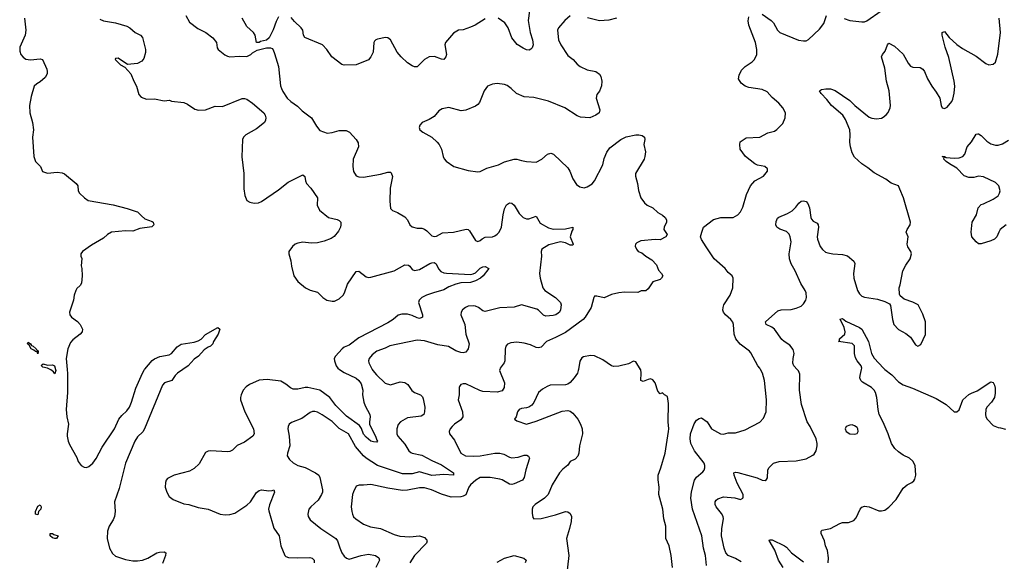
# Model space of a CAD drawing. Header units: inches. Extents: x 2293880 to 2522759, y 823965 to 1006879.
# Tile 73 of 256: x 2321060 to 2329161, y 928422 to 932876. Entities that reach past the tile are written whole.
import ezdxf

# ---------------------------------------------------------------- set-up
doc = ezdxf.new("R2010")
doc.units = ezdxf.units.IN
doc.header["$MEASUREMENT"] = 0
doc.layers.add('C3922', color=7, linetype='Continuous')
doc.layers.add('C3923', color=7, linetype='Continuous')

msp = doc.modelspace()

# ---------------------------------------------------------------- linework, layer by layer
at = {"layer": 'C3922', "color": 5}
for points, elevation in [([(2321355.3, 930000), (2321358.4, 929990), (2321350, 929964), (2321339.7, 929979.7), (2321317.7, 929997.7), (2321312.3, 930000)], 160), ([(2321450.6, 930000), (2321454.1, 929965.9), (2321452.9, 929810), (2321442.9, 929670), (2321448.1, 929610), (2321461.8, 929550), (2321450.2, 929470), (2321451.3, 929450), (2321459, 929410), (2321470, 929382), (2321530, 929274.8), (2321542.3, 929242.3), (2321564.9, 929210), (2321590, 929195.3), (2321610, 929194.3), (2321630, 929201.5), (2321662.4, 929230), (2321690, 929267.4), (2321740, 929360), (2321840.4, 929510), (2321876.3, 929590), (2321900.1, 929619.9), (2321941.1, 929658.9), (2321962.5, 929690), (2321981.1, 929730), (2322015.3, 929844.7), (2322069.9, 929970), (2322088.4, 930000)], 180), ([(2322402.9, 930000), (2322358.3, 929970), (2322339, 929950), (2322311.1, 929908.9), (2322251.5, 929888.5), (2322235.8, 929870), (2322088.6, 929511.4), (2322073.9, 929486.1), (2322030, 929444), (2322007.6, 929410), (2321930, 929229.7), (2321879.1, 929020.9), (2321840.4, 928910), (2321845.9, 928830), (2321840.6, 928790), (2321830, 928763.5), (2321796.5, 928710), (2321782.2, 928670), (2321780.2, 928610), (2321799.7, 928530), (2321825, 928485), (2321850, 928463.2), (2321930, 928435.8), (2321990, 928425.4), (2322030, 928424.5), (2322070, 928430.2), (2322113.3, 928446.7), (2322187.8, 928490), (2322210, 928496.9), (2322250, 928498.5), (2322262, 928490), (2322259.7, 928470), (2322235.7, 928404.3)], 180), ([(2323691.8, 930000), (2323730, 929974.3), (2323830, 929928.9), (2323851.3, 929910), (2323870, 929881.6), (2323883.2, 929830), (2323882, 929790), (2323890.9, 929730.9), (2323901.5, 929701.5), (2323942.4, 929630), (2323944.9, 929610), (2323938.3, 929570), (2323939.6, 929550), (2323945.5, 929530), (2323988.3, 929450), (2323998, 929418), (2324005.5, 929410), (2323997.7, 929402.3), (2323970, 929403.5), (2323950, 929411), (2323910, 929441.7), (2323890, 929466.3), (2323873.6, 929513.6), (2323857.2, 929537.2), (2323750, 929615), (2323662.7, 929702.7), (2323612.8, 929770), (2323530, 929829.9), (2323430, 929851.6), (2323410, 929850.8), (2323350, 929836.1), (2323310, 929838.3), (2323287.7, 929847.7), (2323250, 929878.4), (2323210, 929902), (2323095.6, 929915.6), (2323030, 929911.1), (2322950, 929874.7), (2322922.9, 929857.1), (2322900.3, 929830), (2322881.7, 929790), (2322877.4, 929770), (2322876.5, 929750), (2322912, 929650), (2322984.4, 929510), (2322989.1, 929470), (2322979, 929450), (2322910, 929402.4), (2322850, 929372.8), (2322810, 929336.9), (2322790, 929325.6), (2322770, 929322.4), (2322630, 929331.1), (2322610, 929328.3), (2322590, 929317.4), (2322536.5, 929223.5), (2322496.2, 929183.8), (2322457.3, 929162.7), (2322330, 929129.7), (2322277.7, 929102.3), (2322266.4, 929090), (2322259.5, 929070), (2322257.6, 929030), (2322270.4, 928990), (2322290, 928954), (2322322.8, 928930), (2322410, 928894.6), (2322451.3, 928890), (2322530, 928864.6), (2322610, 928850.3), (2322710, 928808.5), (2322750, 928803.1), (2322790, 928805.2), (2322830, 928816.5), (2322930, 928882), (2322960.4, 928910), (2323010, 928987), (2323030, 929003.6), (2323050, 929009), (2323110, 929000.3), (2323136.9, 929003.1), (2323151.3, 929010), (2323156.4, 928990), (2323114.7, 928885.3), (2323108.2, 928851.7), (2323110, 928836), (2323150, 928693), (2323194.6, 928630), (2323208.1, 928548.1), (2323240.5, 928470), (2323250, 928460.5), (2323272, 928452), (2323350, 928448.9), (2323447.5, 928452.5), (2323466.5, 928446.5), (2323477.2, 928437.2), (2323482, 928430), (2323482.6, 928410)], 220), ([(2323961.1, 930000), (2323966.4, 929990), (2323995.6, 929955.6), (2324067, 929887), (2324110, 929874), (2324190, 929896.5), (2324230, 929892.9), (2324254.9, 929874.9), (2324287.1, 929827.1), (2324310, 929809.2), (2324358, 929790), (2324373.5, 929773.5), (2324379, 929759), (2324392.7, 929690), (2324390.2, 929649.8), (2324384.4, 929630), (2324364.4, 929615.6), (2324250, 929600.9), (2324192.1, 929567.9), (2324174.4, 929545.6), (2324162, 929510), (2324162, 929470), (2324170.4, 929450), (2324230, 929384.4), (2324262.4, 929330), (2324277.5, 929317.5), (2324290.6, 929310), (2324370, 929294.8), (2324451.3, 929250), (2324530, 929215), (2324630.6, 929150), (2324630.8, 929130), (2324550, 929135.7), (2324450, 929126.3), (2324350, 929156.5), (2324290, 929141.7), (2324210, 929140.8), (2324005.1, 929210), (2323909.9, 929269.9), (2323888.1, 929290), (2323824.5, 929364.5), (2323765.3, 929470), (2323690, 929512.6), (2323630, 929571.6), (2323550, 929627.1), (2323510, 929648.2), (2323490, 929652.4), (2323470, 929652.4), (2323450, 929644.7), (2323382.8, 929597.2), (2323296, 929564), (2323278, 929550), (2323269, 929531), (2323267.7, 929510), (2323278.2, 929450), (2323284, 929370), (2323263.1, 929310), (2323261.6, 929290), (2323279.5, 929259.5), (2323310, 929230.4), (2323350, 929210.4), (2323410, 929194.3), (2323495.5, 929150), (2323521.3, 929130), (2323531.1, 929111.1), (2323551.1, 929010), (2323551.1, 928990), (2323544.5, 928970), (2323516.4, 928923.6), (2323455.5, 928870), (2323440.5, 928850), (2323432.4, 928810), (2323434, 928790), (2323450, 928763), (2323537.1, 928690), (2323661.7, 928610), (2323676.5, 928590), (2323693.6, 928533.6), (2323712, 928492), (2323730, 928464.4), (2323750, 928446), (2323770, 928440.3), (2323869.9, 928470.1), (2323930, 928481.4), (2323987.3, 928470), (2324014.9, 928450), (2324019.5, 928430), (2323991.7, 928370)], 240), ([(2325011.5, 930000), (2325008.5, 929990), (2325050.3, 929890), (2325047, 929850), (2325030, 929823), (2324987.9, 929812.1), (2324870, 929819.2), (2324845.7, 929825.7), (2324730, 929880.9), (2324710, 929882), (2324690, 929874.5), (2324679.9, 929860.1), (2324674.9, 929850), (2324676.5, 929790), (2324669, 929750), (2324704.6, 929650), (2324707, 929610), (2324690, 929586.3), (2324638.4, 929550), (2324618.4, 929530), (2324602.4, 929510), (2324594.4, 929490), (2324595.5, 929470), (2324639, 929419), (2324691.1, 929311.1), (2324729, 929289), (2324790, 929285.3), (2324850, 929288.8), (2324970, 929311), (2325010, 929311), (2325042.5, 929302.5), (2325090, 929278.3), (2325110, 929273.8), (2325161.3, 929278.7), (2325210, 929293.7), (2325233.5, 929293.5), (2325245.2, 929285.2), (2325254, 929270), (2325224.9, 929175.1), (2325210.3, 929110), (2325196.3, 929090), (2325130, 929058.3), (2325110, 929054), (2325090, 929056.4), (2325031, 929091), (2325010, 929098.4), (2324930.4, 929110.4), (2324850, 929111.5), (2324812.9, 929090), (2324770.2, 929050), (2324755.2, 929030), (2324731.6, 928968.4), (2324710, 928956.8), (2324690, 928953.1), (2324610, 928949.8), (2324530, 928972.9), (2324447.6, 929010), (2324390, 929024.5), (2324350, 929026.3), (2324250, 929006.1), (2324210, 929004.7), (2324090, 929023.8), (2323950, 929053.3), (2323890, 929046.6), (2323852.5, 929047.5), (2323830, 929039.3), (2323805.7, 928994.3), (2323799.5, 928970), (2323788.7, 928870), (2323791.8, 928830), (2323798, 928810), (2323808.1, 928788.1), (2323825.5, 928770), (2323887.9, 928727.9), (2323946.1, 928706.1), (2324030, 928691.5), (2324141, 928641), (2324187, 928627), (2324270, 928623.1), (2324350, 928630.3), (2324390, 928617.6), (2324410, 928594.8), (2324412.4, 928590), (2324406.4, 928570), (2324307.9, 928470), (2324270.3, 928410)], 260), ([(2325658.1, 930000), (2325656.4, 929990), (2325648.7, 929970), (2325622, 929930), (2325588.2, 929891.8), (2325570, 929878.9), (2325550, 929872.4), (2325424.7, 929870), (2325399.5, 929860.5), (2325362.3, 929837.7), (2325330, 929809.3), (2325291.6, 929728.4), (2325274.3, 929705.7), (2325250, 929689.6), (2325230, 929682.9), (2325190, 929679.5), (2325170, 929669), (2325154.8, 929650), (2325144.7, 929610), (2325132, 929590), (2325150, 929578), (2325230, 929550.7), (2325310, 929573.1), (2325522.6, 929657.4), (2325570, 929662.2), (2325590, 929655.5), (2325610, 929640.9), (2325652.6, 929590), (2325674.9, 929550), (2325687.9, 929510), (2325690.2, 929470), (2325666.7, 929370), (2325661.7, 929310), (2325653.1, 929286.9), (2325630, 929262), (2325590, 929241.2), (2325568.9, 929211.1), (2325530, 929180.7), (2325501.3, 929150), (2325442, 929050), (2325408.2, 928970), (2325378, 928942), (2325300.5, 928890), (2325281.6, 928870), (2325275.5, 928850), (2325277.3, 928817.3), (2325282.8, 928782.8), (2325291.3, 928771.3), (2325350, 928774.8), (2325470, 928804.4), (2325550, 928830.4), (2325570, 928827.7), (2325590, 928813.4), (2325599.5, 928790), (2325598, 928750), (2325585.2, 928690), (2325559.5, 928610), (2325577.4, 928470), (2325550.4, 928230)], 280), ([(2326431.2, 928370), (2326421.3, 928470), (2326404.2, 928550), (2326375.1, 928610), (2326376.9, 928710), (2326359.7, 928770), (2326351, 928851), (2326319.5, 928970), (2326320.7, 929030), (2326312.5, 929092.5), (2326312.8, 929130), (2326335.8, 929190), (2326371.5, 929310), (2326399.6, 929490), (2326401.6, 929510), (2326394.7, 929570), (2326398.9, 929718.9), (2326390, 929778), (2326366, 929790), (2326350, 929806), (2326330, 929798), (2326310, 929822), (2326289.5, 929889.5), (2326270, 929914), (2326250, 929921.2), (2326230, 929918), (2326190, 929900.7), (2326170, 929909), (2326173, 929970), (2326170, 929998), (2326168.8, 930000)], 280), ([(2326712.4, 928387.6), (2326703.9, 928470), (2326686.2, 928530), (2326672.3, 928630), (2326595.5, 928850), (2326582.1, 928942.1), (2326586.5, 928993.5), (2326611.2, 929088.8), (2326630, 929114.9), (2326681.8, 929158.2), (2326691.2, 929170), (2326697.7, 929190), (2326698, 929210), (2326692, 929230), (2326613, 929330), (2326581, 929390), (2326575.7, 929430), (2326579.8, 929470), (2326609.1, 929550.9), (2326630, 929583.1), (2326650, 929597.4), (2326670, 929601.3), (2326715.5, 929570), (2326752.1, 929512.1), (2326826.8, 929470), (2326850, 929467.4), (2326890, 929477), (2326950, 929479.5), (2327030, 929503.8), (2327150, 929565.5), (2327181.3, 929598.7), (2327202, 929650), (2327204.2, 929750), (2327187.5, 929907.5), (2327171.5, 929970), (2327155.1, 930000)], 260), ([(2326996.5, 928416.5), (2326950, 928445.1), (2326890, 928469.7), (2326870, 928492.3), (2326856, 928530), (2326834.4, 928630), (2326836.2, 928690), (2326849.7, 928770), (2326848.3, 928790), (2326835.3, 928815.3), (2326789.7, 928870), (2326781.1, 928890), (2326781.3, 928910), (2326790, 928924.9), (2326804.1, 928935.9), (2326850, 928952.9), (2326944.7, 928944.7), (2326990, 928928.8), (2327010, 928941), (2327013.6, 928950), (2327011.5, 928970), (2326964.4, 929064.4), (2326937.6, 929130), (2326935.3, 929150), (2326950, 929154.9), (2326970, 929151.8), (2327126.9, 929106.9), (2327170, 929088.4), (2327194, 929086), (2327206, 929094), (2327212, 929108), (2327215.1, 929170), (2327222.7, 929190), (2327261.2, 929230), (2327310, 929243.7), (2327450, 929247), (2327530, 929264.4), (2327586.6, 929293.4), (2327596.8, 929303.2), (2327612.6, 929330), (2327622, 929370), (2327622.4, 929390), (2327612, 929430), (2327563.7, 929530), (2327538.9, 929570), (2327491.9, 929710), (2327477.2, 929830), (2327479.8, 929959.8), (2327467.2, 929987.2), (2327455.9, 930000)], 240), ([(2327713.2, 928410), (2327716, 928450), (2327706.6, 928510), (2327689.4, 928550), (2327680.9, 928590), (2327653.2, 928650), (2327655.3, 928670), (2327663.7, 928676.3), (2327730, 928690.6), (2327807.2, 928732.8), (2327830, 928740.7), (2327878, 928742), (2327923.2, 928756.8), (2327942, 928778), (2327975.1, 928850), (2327990, 928867.3), (2328010, 928876.3), (2328050, 928870.4), (2328130, 928838), (2328150, 928835.5), (2328176.9, 928843.1), (2328210, 928867.7), (2328271.8, 928930), (2328330, 929022), (2328362.7, 929050), (2328401.2, 929070), (2328416.3, 929083.7), (2328424.2, 929095.8), (2328434, 929130), (2328427.1, 929210), (2328410, 929245.6), (2328380.7, 929270), (2328330, 929294.5), (2328290, 929322), (2328260.4, 929350), (2328232.1, 929390), (2328205.1, 929470), (2328164.9, 929564.9), (2328131.8, 929630), (2328122.4, 929670), (2328113.1, 929770), (2328102, 929810), (2328090.9, 929830), (2328069.6, 929850), (2327994.7, 929894.7), (2327979.7, 929910), (2327973.5, 929930), (2327975.3, 929950), (2327987.4, 930000)], 220), ([(2328178.5, 930000), (2328234.9, 929954.9), (2328290, 929897.5), (2328330, 929873.8), (2328405.5, 929845.5), (2328600, 929760), (2328684, 929710), (2328750, 929650.7), (2328770, 929650.7), (2328790, 929667.7), (2328820.5, 929750), (2328870, 929793.4), (2328890, 929805.5), (2328937.2, 929822.8), (2329050, 929898), (2329070, 929892), (2329081, 929870), (2329084.9, 929844.9), (2329085.8, 929805.8), (2329080.4, 929770), (2329056.4, 929730), (2329018.7, 929690), (2329010.3, 929670), (2329007.2, 929630), (2329008.9, 929608.9), (2329019.1, 929590), (2329070, 929538.8), (2329110, 929522), (2329130, 929520.7), (2329170, 929507.3)], 220), ([(2327341.7, 928370), (2327303.7, 928430), (2327273.6, 928513.6), (2327226.8, 928593.2), (2327230, 928598), (2327250, 928599.3), (2327353.4, 928550), (2327370, 928537.1), (2327410.5, 928490), (2327510, 928416.4)], 220), ([(2324990, 928413.4), (2325050, 928446.4), (2325130, 928470.2), (2325208.5, 928448.5), (2325227.7, 928430), (2325219.3, 928410)], 260)]:
    msp.add_lwpolyline(points, dxfattribs=dict(at, elevation=elevation))
for points, elevation in [([(2327910, 929542.9), (2327890, 929542), (2327861, 929530), (2327851, 929510), (2327861, 929490), (2327890.5, 929470.5), (2327930, 929466.7), (2327950, 929474), (2327959.6, 929490), (2327956.9, 929510), (2327950, 929520.9), (2327930, 929537)], 240), ([(2321210, 928804), (2321190, 928809.4), (2321189.6, 928830.4), (2321210, 928874.8), (2321230, 928886), (2321235.8, 928870), (2321233.1, 928850), (2321216.3, 928830)], 160), ([(2321350, 928608.5), (2321330, 928614.5), (2321312.3, 928630), (2321310, 928651), (2321330, 928650.4), (2321341.7, 928641.7), (2321378, 928630), (2321362, 928610)], 160)]:
    msp.add_lwpolyline(points, close=True, dxfattribs=dict(at, elevation=elevation))
at = {"layer": 'C3923', "color": 5}
for points, elevation in [([(2325268.6, 933051.4), (2325244.9, 932870), (2325261.3, 932770), (2325279.6, 932710), (2325283.6, 932670), (2325276.3, 932643.7), (2325267.1, 932632.9), (2325253.4, 932626.6), (2325230, 932629.7), (2325201.8, 932641.8), (2325153.2, 932673.2), (2325110, 932726), (2325079.6, 932810), (2325051.3, 932850), (2324998, 932890)], 240), ([(2322428.4, 932910), (2322457.2, 932857.2), (2322524.8, 932804.8), (2322591, 932770), (2322650, 932727.3), (2322680.5, 932690), (2322686.2, 932646.2), (2322693.4, 932630), (2322748.1, 932588.1), (2322770, 932576), (2322790, 932571.7), (2322870, 932577.1), (2322930, 932574.8), (2322962, 932590), (2322975.5, 932604.5), (2323014.8, 932625.2), (2323090, 932645.3), (2323125.1, 932645.1), (2323138.3, 932638.3), (2323147.1, 932627.1), (2323157.7, 932597.7), (2323190, 932492), (2323207.5, 932332.5), (2323213.8, 932310), (2323225.1, 932285.1), (2323261.3, 932230), (2323290, 932202.7), (2323344.8, 932164.8), (2323385.8, 932125.8), (2323462, 932070), (2323501.7, 932001.7), (2323530, 931965.5), (2323590, 931943.8), (2323630, 931948.4), (2323690, 931964.9), (2323745.1, 931965.1), (2323772.7, 931950), (2323828.4, 931890), (2323844.4, 931864.4), (2323848.5, 931830), (2323804.9, 931730), (2323800.3, 931670), (2323806.6, 931626.6), (2323830, 931593), (2323850, 931584.4), (2323890, 931581.1), (2324030, 931605.8), (2324090, 931623.1), (2324110, 931621.3), (2324116.2, 931616.2), (2324127.6, 931587.6), (2324109.3, 931490), (2324104.8, 931384.8), (2324110, 931324.7), (2324126.6, 931306.6), (2324170, 931290.6), (2324230, 931255.5), (2324250.3, 931230.3), (2324270.3, 931190.3), (2324290, 931173.4), (2324330, 931162.4), (2324370, 931160.4), (2324390, 931154.4), (2324410, 931140.5), (2324450, 931099.3), (2324470, 931092.7), (2324490, 931097.1), (2324538, 931122), (2324630, 931129.2), (2324734.7, 931154.7), (2324750.2, 931150.2), (2324759.9, 931139.9), (2324810, 931058.8), (2324830, 931050.8), (2324850, 931058.8), (2324865.4, 931074.6), (2324891.2, 931088.8), (2324950, 931091.6), (2324970, 931098.5), (2324990, 931111.7), (2325006, 931130), (2325023.1, 931170), (2325036.8, 931270), (2325050, 931321), (2325066.3, 931353.7), (2325090, 931371), (2325110, 931366), (2325130, 931350.8), (2325170, 931282), (2325202, 931250), (2325230, 931238.7), (2325250, 931237), (2325310, 931260.7), (2325342.3, 931202.3), (2325410, 931163.1), (2325450, 931153.1), (2325550, 931155.6), (2325610.6, 931170.6), (2325610.4, 931150), (2325602.3, 931137.7), (2325590.4, 931090), (2325613.4, 931030), (2325610, 931022), (2325590, 931020.9), (2325550, 931040.9), (2325510, 931049.5), (2325414.6, 931025.4), (2325357.3, 930990), (2325350.5, 930970), (2325353, 930930), (2325338, 930790), (2325343, 930750), (2325365.7, 930670), (2325381.3, 930650), (2325470, 930590.3), (2325510.3, 930550), (2325514.4, 930530), (2325510.4, 930490), (2325500.5, 930470), (2325490, 930461.6), (2325470.7, 930450), (2325450, 930444.4), (2325390, 930439.1), (2325370, 930445.1), (2325330, 930486.3), (2325314.9, 930494.9), (2325190, 930531.3), (2325130, 930511.5), (2325010, 930506.3), (2324890, 930475.8), (2324870, 930483), (2324834, 930510), (2324810, 930519.7), (2324790, 930523.5), (2324750, 930518.7), (2324727.3, 930510), (2324704.9, 930490), (2324693, 930470), (2324690.4, 930450), (2324722, 930370), (2324730.2, 930290), (2324757.7, 930210), (2324750.2, 930169.8), (2324730, 930142), (2324710, 930137.4), (2324690, 930139.8), (2324650, 930153.7), (2324588.9, 930188.9), (2324500.7, 930200.7), (2324390, 930234.3), (2324330, 930241.6), (2324106.6, 930193.4), (2324066.7, 930173.3), (2323999.3, 930150), (2323960.3, 930119.7), (2323936.5, 930090), (2323929.3, 930070), (2323933.2, 930053.2), (2323961.1, 930000)], 240), ([(2323190, 932899), (2323170, 932862), (2323146, 932794), (2323114, 932726), (2323090, 932706.6), (2323042.8, 932697.2), (2323030, 932688), (2323010, 932688), (2322999, 932750), (2322984, 932770), (2322930, 932821.2), (2322889.6, 932890)], 240), ([(2324890, 932883.5), (2324809, 932831), (2324770, 932813.6), (2324710, 932792.7), (2324670, 932789.2), (2324630, 932766.6), (2324563.8, 932690), (2324558.4, 932670), (2324572.2, 932590), (2324567.7, 932570), (2324550, 932549.4), (2324530, 932551.8), (2324472.9, 932572.9), (2324430, 932569.8), (2324390.4, 932550), (2324330.4, 932489.6), (2324310, 932489.6), (2324290, 932495.6), (2324250, 932522), (2324198.3, 932570), (2324165.7, 932610), (2324110.8, 932710.8), (2324090, 932727.6), (2324070, 932730.9), (2324003.7, 932716.3), (2323989.3, 932710.7), (2323980.2, 932699.8), (2323974, 932690), (2323968.4, 932610), (2323950.4, 932570), (2323930, 932545.6), (2323830, 932504.7), (2323730, 932501.7), (2323710, 932509.1), (2323629.8, 932570), (2323588.7, 932630), (2323550.5, 932670.5), (2323406, 932730), (2323395.1, 932750), (2323389.5, 932790), (2323376.2, 932810), (2323320.8, 932860.8), (2323295.2, 932895.2)], 240), ([(2325590, 932908), (2325544.4, 932870), (2325493, 932810), (2325485.3, 932790), (2325494.6, 932710), (2325512, 932670), (2325570, 932583), (2325614.8, 932550), (2325646.8, 932510), (2325671, 932490), (2325730, 932464.9), (2325801, 932450), (2325830, 932427.3), (2325843, 932410), (2325850.4, 932370), (2325847.1, 932332.9), (2325830.3, 932289.7), (2325810, 932262), (2325803, 932230), (2325834.6, 932134.6), (2325827.3, 932110), (2325801, 932090), (2325750, 932067.8), (2325673.6, 932073.6), (2325646.3, 932086.3), (2325546.6, 932150), (2325410, 932206.6), (2325290, 932235.1), (2325210, 932240.9), (2325149, 932270), (2325105.2, 932310), (2325070, 932334), (2325050, 932342.9), (2324990, 932351.8), (2324950, 932347), (2324910, 932329.3), (2324883, 932290), (2324844.2, 932195.8), (2324830, 932178.4), (2324810, 932164.2), (2324730, 932132.4), (2324693.1, 932126.9), (2324590, 932153), (2324536.7, 932143.3), (2324510, 932126.6), (2324470, 932080.9), (2324430, 932056), (2324372, 932030), (2324351.3, 932010), (2324346, 931990), (2324351.3, 931970), (2324378, 931950), (2324450, 931910.6), (2324496.3, 931870), (2324512.7, 931850), (2324531.9, 931811.9), (2324545.5, 931750), (2324553.2, 931733.2), (2324570, 931711.3), (2324632, 931670), (2324750, 931637.1), (2324830, 931625.3), (2324850, 931627), (2324904.2, 931655.8), (2324998.6, 931681.4), (2325050, 931708.2), (2325129.6, 931730.4), (2325150, 931730.4), (2325190, 931717), (2325229.6, 931710.4), (2325310, 931704.4), (2325356, 931730), (2325402, 931770), (2325430, 931777.3), (2325451.3, 931770), (2325570, 931658), (2325587.2, 931630), (2325610, 931567.3), (2325642, 931522), (2325670, 931502), (2325705.8, 931494.2), (2325730, 931502), (2325770, 931525.7), (2325789.7, 931550), (2325856.9, 931683.1), (2325870, 931734.8), (2325890, 931787.3), (2325916.6, 931823.4), (2326006.6, 931890), (2326050, 931913.7), (2326130, 931930.4), (2326154, 931930), (2326182.5, 931922.5), (2326201, 931910), (2326202.8, 931890), (2326194.8, 931850), (2326208.4, 931790), (2326204.9, 931750), (2326197.6, 931730), (2326128, 931610), (2326128.2, 931588.2), (2326142.8, 931530), (2326150.6, 931470.6), (2326170.8, 931410), (2326200.7, 931370), (2326222.8, 931350), (2326270, 931327.7), (2326310.8, 931290), (2326350, 931267.3), (2326370.3, 931250.3), (2326382, 931230), (2326383, 931210), (2326363.8, 931170), (2326360.5, 931150), (2326386.8, 931110), (2326377.3, 931090), (2326330, 931064.5), (2326290, 931067.3), (2326170, 931056.9), (2326138, 931042), (2326127.3, 931030), (2326125.2, 931014.8), (2326134, 930990), (2326150, 930970.8), (2326179.1, 930959.1), (2326211, 930930), (2326261.7, 930901.7), (2326300.9, 930860.9), (2326315.5, 930815.5), (2326341, 930790), (2326350.7, 930770), (2326341, 930750), (2326330, 930739), (2326270, 930719), (2326230, 930662), (2326212.5, 930647.5), (2326174.4, 930645.6), (2326146.8, 930633.2), (2326035.3, 930635.3), (2325990, 930629.7), (2325930, 930614.7), (2325870, 930589.6), (2325810, 930602.9), (2325790, 930601.2), (2325783, 930590), (2325761.1, 930510), (2325713.4, 930430), (2325695.2, 930410), (2325550, 930304.6), (2325470, 930262.4), (2325394.8, 930230), (2325350, 930182.7), (2325330, 930177), (2325310, 930180.7), (2325261.8, 930201.8), (2325210, 930215.6), (2325150, 930224.4), (2325100.8, 930219.2), (2325072.7, 930207.3), (2325061.1, 930190), (2325054.4, 930165.6), (2325051.6, 930070), (2325047.1, 930052.9), (2325014.4, 930010), (2325011.5, 930000)], 260), ([(2327155.1, 930000), (2327150, 930009.3), (2327132.3, 930030), (2327075.6, 930135.6), (2327063.7, 930150), (2326987.9, 930207.9), (2326952.8, 930250), (2326938.9, 930290), (2326933.3, 930370), (2326928.1, 930388.1), (2326911.5, 930410), (2326866.6, 930450), (2326851.3, 930470), (2326846.5, 930486.5), (2326847.6, 930510), (2326854.5, 930530), (2326905.6, 930610), (2326926.6, 930670), (2326929.2, 930750), (2326921.2, 930770), (2326890, 930797.2), (2326863.7, 930830), (2326775.1, 930910), (2326707.7, 931007.7), (2326670, 931069.4), (2326662, 931090), (2326671.5, 931130), (2326687.3, 931170), (2326768.3, 931231.7), (2326830, 931250.4), (2326930, 931250.4), (2326970, 931270.4), (2326990, 931294.9), (2327010, 931333), (2327040.7, 931439.3), (2327073.5, 931510), (2327110, 931550.4), (2327179, 931590), (2327214, 931630), (2327214, 931650), (2327190, 931669), (2327130, 931680.9), (2327110, 931689.5), (2327032.7, 931750), (2326989.3, 931810), (2326985.2, 931850), (2326989.4, 931870.6), (2327036.5, 931903.5), (2327150, 931910.4), (2327214.3, 931945.7), (2327270, 931959.5), (2327290, 931973), (2327338.2, 932021.8), (2327358.7, 932070), (2327360.5, 932110), (2327339.5, 932150), (2327307, 932190), (2327250, 932237.4), (2327210, 932284.2), (2327170, 932302.6), (2327059.5, 932319.5), (2327030, 932329.7), (2326995, 932355), (2326975.1, 932390), (2326980.5, 932419.5), (2327000, 932460), (2327030, 932490.5), (2327086.6, 932530), (2327107.3, 932550), (2327125.4, 932590), (2327124.5, 932630), (2327114, 932690), (2327060.5, 932830), (2327052.5, 932867.5), (2327059.3, 932900.7)], 260), ([(2327170, 932920.5), (2327242, 932870), (2327262, 932850), (2327295.5, 932790), (2327314.8, 932770), (2327468.9, 932708.9), (2327510, 932701.6), (2327530, 932702), (2327550, 932714), (2327642, 932798), (2327675.3, 932844.7), (2327699, 932910)], 260), ([(2327844.8, 932884.8), (2327890, 932868.8), (2327990, 932858), (2328010, 932858), (2328030, 932866.4), (2328149.4, 932950)], 260), ([(2321098.6, 932890), (2321110.3, 932790), (2321106.4, 932750), (2321060.4, 932650), (2321062.4, 932617.6), (2321070.3, 932590), (2321087.9, 932567.9), (2321110, 932552.9), (2321150, 932546.5), (2321230, 932554.9), (2321248.1, 932548.1), (2321282.6, 932470), (2321287.2, 932450), (2321285.7, 932430), (2321270, 932401.3), (2321230, 932365.4), (2321200.7, 932350), (2321179.1, 932330), (2321154.2, 932245.8), (2321140.9, 932170), (2321144, 932110), (2321166.7, 932030), (2321174.4, 931970), (2321166.3, 931910), (2321177, 931750), (2321190.3, 931710.3), (2321230.5, 931670), (2321248.7, 931628.7), (2321290, 931614.3), (2321370, 931621.6), (2321410, 931616.9), (2321430, 931609.1), (2321524.9, 931530), (2321538.4, 931510), (2321540.5, 931470), (2321553, 931450), (2321594, 931410), (2321623.8, 931390), (2321830, 931354.6), (2321944.7, 931324.7), (2322019.8, 931299.8), (2322030, 931296), (2322061.7, 931261.7), (2322090, 931239.1), (2322150, 931216.3), (2322157.3, 931210), (2322162.8, 931190), (2322147.3, 931172.7), (2322050, 931159.7), (2321990, 931137.4), (2321930, 931140.5), (2321816, 931130), (2321784, 931110), (2321750, 931079.5), (2321650, 931022), (2321578, 930970), (2321564.7, 930950), (2321564.7, 930930), (2321570.8, 930910.8), (2321567.1, 930852.9), (2321572.7, 930830), (2321573.7, 930770), (2321568.5, 930710), (2321557.6, 930690), (2321530, 930664), (2321522.2, 930650), (2321509.3, 930610), (2321502.6, 930570), (2321470.7, 930470), (2321474, 930450), (2321487.3, 930430), (2321534.8, 930394.8), (2321558.7, 930370), (2321577.4, 930330), (2321575.6, 930310), (2321556.9, 930290), (2321496.4, 930243.6), (2321477.5, 930222.5), (2321456.2, 930170), (2321441.5, 930090), (2321450.6, 930000)], 180), ([(2321720.9, 932880.9), (2321750, 932866.3), (2321849.1, 932849.1), (2321943, 932823), (2321967.3, 932810), (2322011.8, 932771.8), (2322054, 932750), (2322070, 932730.8), (2322095.5, 932630), (2322094.2, 932605.8), (2322082, 932558), (2322066.2, 932533.8), (2322030, 932515.1), (2321948, 932508), (2321870, 932559), (2321850, 932558), (2321844.7, 932550), (2321890, 932504.7), (2321926, 932486), (2321976, 932430), (2321999.1, 932370), (2322022, 932330), (2322040.4, 932260.4), (2322059.9, 932239.9), (2322103.8, 932223.8), (2322170, 932224.9), (2322250, 932208.2), (2322293.2, 932213.2), (2322310, 932207.3), (2322410, 932194.9), (2322441.7, 932181.7), (2322500.3, 932140.3), (2322532.5, 932132.5), (2322590, 932135.3), (2322670, 932164.2), (2322730, 932163.6), (2322890, 932227.2), (2322910, 932228.7), (2322930, 932222), (2322977.1, 932190), (2323070.4, 932110), (2323081.3, 932090), (2323085.3, 932070), (2323083.7, 932050), (2323073.7, 932030), (2323010, 931977.4), (2322921.3, 931930), (2322901.5, 931910), (2322892.6, 931890), (2322887.2, 931747.2), (2322903.6, 931610), (2322904.7, 931484.7), (2322911.8, 931430), (2322930.2, 931390.2), (2322954.2, 931374.2), (2322990, 931366.9), (2323024, 931370), (2323050, 931380.2), (2323190, 931477.7), (2323270, 931540.2), (2323390, 931599.1), (2323405.2, 931585.2), (2323411.3, 931550), (2323421.3, 931530), (2323456.4, 931490), (2323510, 931411.3), (2323508.4, 931350), (2323526, 931310), (2323601, 931250), (2323672.3, 931232.3), (2323690, 931224), (2323702, 931210), (2323703.8, 931190), (2323699.5, 931170), (2323682, 931138), (2323646.4, 931093.6), (2323623.2, 931076.8), (2323566.5, 931053.5), (2323510, 931041.6), (2323458.2, 931038.2), (2323390, 931045.4), (2323350, 931038.9), (2323328, 931030), (2323305.5, 931010), (2323274.8, 930970), (2323274.8, 930950), (2323292.3, 930892.3), (2323297.1, 930850), (2323317.1, 930770), (2323350, 930722), (2323410.7, 930670), (2323450, 930650.4), (2323510, 930634.4), (2323554.9, 930590), (2323587.3, 930570), (2323630, 930560.7), (2323650, 930562.2), (2323690, 930579.6), (2323721, 930610), (2323734, 930630), (2323757.8, 930702.2), (2323830, 930804), (2323850, 930807.3), (2323910, 930762), (2323930, 930756.9), (2323950, 930758.5), (2324142, 930810), (2324230, 930859.6), (2324258.4, 930858.4), (2324270, 930850.4), (2324290, 930821.1), (2324310, 930812.7), (2324350, 930821.2), (2324435.1, 930870), (2324450, 930876.8), (2324470, 930878.2), (2324488.2, 930868.2), (2324506.8, 930826.8), (2324525.4, 930805.4), (2324550, 930794.3), (2324571.3, 930791.3), (2324770, 930781.3), (2324790, 930784.9), (2324810, 930795), (2324848.6, 930831.4), (2324870, 930842.6), (2324890, 930845.7), (2324921, 930830), (2324873, 930770), (2324850.5, 930750), (2324810, 930728.2), (2324770, 930714), (2324690.9, 930710.9), (2324650, 930700.3), (2324590, 930678), (2324550, 930654.4), (2324463.8, 930630), (2324408, 930610), (2324368, 930590), (2324346.7, 930570), (2324342.6, 930550), (2324373.8, 930450), (2324374.9, 930430), (2324370, 930425.7), (2324350, 930418.9), (2324330, 930423.2), (2324290, 930443.8), (2324250, 930454.2), (2324205.1, 930454.9), (2324173.5, 930446.5), (2324132.3, 930410), (2324090, 930382.7), (2323850, 930260.1), (2323770, 930198.8), (2323730, 930181.8), (2323714.3, 930170), (2323657.5, 930110), (2323648.5, 930090), (2323649.3, 930070), (2323663.5, 930030), (2323676.9, 930010), (2323691.8, 930000)], 220), ([(2325970, 932889), (2325908.2, 932871.8), (2325831.8, 932868.2), (2325731.1, 932891.1)], 260), ([(2327455.9, 930000), (2327429.6, 930030), (2327422.4, 930050), (2327423.5, 930090), (2327431.1, 930130), (2327424.4, 930164.4), (2327398, 930198), (2327350, 930228.3), (2327330, 930246.3), (2327270.6, 930330.6), (2327248.4, 930348.4), (2327202.9, 930370), (2327196.2, 930390), (2327297.2, 930482.8), (2327326, 930490), (2327407, 930493), (2327450, 930502.4), (2327490, 930519.1), (2327510, 930538.8), (2327527.3, 930570), (2327532.6, 930590), (2327531, 930630), (2327524, 930650), (2327486.6, 930706.6), (2327440.5, 930810), (2327407.6, 930867.6), (2327394.7, 930910), (2327391.5, 930950), (2327407.3, 931050), (2327400.5, 931090), (2327390, 931112.3), (2327370, 931134), (2327314.1, 931154.2), (2327289.4, 931170), (2327280.7, 931190), (2327283.5, 931216.5), (2327295.3, 931244.7), (2327306.6, 931253.4), (2327377.8, 931282.2), (2327415.2, 931304.8), (2327446.2, 931333.8), (2327470, 931366.8), (2327490, 931382.8), (2327510, 931386.8), (2327530, 931381), (2327544.5, 931364.5), (2327557.1, 931330), (2327568.7, 931250), (2327574.7, 931234.7), (2327590, 931220.4), (2327622, 931202), (2327630.3, 931190.3), (2327632.9, 931170), (2327622, 931090), (2327624.9, 931070), (2327647.1, 931010), (2327664.9, 930984.9), (2327690, 930964.6), (2327710, 930957.7), (2327750, 930950.3), (2327830, 930945.3), (2327870, 930934), (2327923.1, 930890), (2327930.3, 930870), (2327919.5, 930790), (2327923.6, 930750), (2327953.6, 930650), (2327970, 930621.7), (2327990, 930602.8), (2328010, 930593.2), (2328118.3, 930578.3), (2328178.5, 930558.5), (2328218, 930538), (2328225.4, 930525.4), (2328240.7, 930410), (2328251, 930370), (2328290, 930326.8), (2328350, 930296), (2328390, 930264.7), (2328430, 930202), (2328450, 930192), (2328474.6, 930205.4), (2328513.6, 930286.4), (2328512.7, 930390), (2328490, 930455.3), (2328453.2, 930530), (2328410, 930552.3), (2328338.6, 930578.6), (2328305.2, 930605.2), (2328299, 930619), (2328296, 930670), (2328305.1, 930694.9), (2328325.1, 930810), (2328350, 930857.3), (2328386, 930910), (2328398, 930950), (2328392.8, 930970), (2328368.8, 931008.8), (2328362.6, 931030), (2328371.6, 931090), (2328355.1, 931130), (2328360.7, 931150), (2328387.3, 931190), (2328389.5, 931210), (2328331.6, 931410), (2328302.4, 931482.4), (2328289.5, 931509.5), (2328230, 931532.3), (2328185.6, 931565.6), (2328090, 931616.2), (2328038.4, 931658.4), (2327989.4, 931690), (2327930, 931746), (2327910, 931781.2), (2327894.7, 931830), (2327889.8, 931870), (2327892.9, 931930), (2327889.8, 931970), (2327855.5, 932055.5), (2327831.4, 932091.4), (2327738.3, 932170), (2327700.6, 932220.6), (2327653.2, 932270), (2327642, 932290), (2327658, 932302), (2327692.1, 932307.9), (2327730, 932308), (2327770, 932294.4), (2327890, 932210.3), (2327931.8, 932170), (2328050, 932075.6), (2328070, 932065.8), (2328110, 932061.5), (2328150, 932066.7), (2328164.9, 932075.1), (2328190, 932094), (2328206.2, 932113.8), (2328221.6, 932150), (2328224.2, 932170), (2328213.5, 932290), (2328192.9, 932370), (2328178.8, 932478.8), (2328152, 932570), (2328158, 932590), (2328182.2, 932617.8), (2328200.7, 932670), (2328210, 932684), (2328257.7, 932657.7), (2328330, 932593.4), (2328370, 932518.8), (2328390, 932494), (2328410, 932484.9), (2328470, 932482), (2328490.3, 932470.3), (2328505.5, 932450), (2328530, 932391), (2328564, 932330), (2328601.1, 932281.1), (2328630.8, 932230), (2328641, 932170), (2328650, 932152), (2328670, 932146.8), (2328690, 932158), (2328730, 932204.7), (2328737.2, 932222.8), (2328750, 932272), (2328753.7, 932330), (2328749.7, 932370), (2328704, 932564), (2328675.1, 932650), (2328650, 932748), (2328650, 932771.3), (2328670, 932778.8), (2328708.8, 932728.8), (2328771.5, 932671.5), (2328818.4, 932638.4), (2328930, 932577.6), (2329010, 932515.5), (2329034.8, 932505.2), (2329070, 932510.8), (2329090, 932526), (2329107.2, 932592.8), (2329129.6, 932770), (2329118.6, 932890)], 240), ([(2329175.5, 931190), (2329128, 931150), (2329114.9, 931130), (2329100.7, 931090), (2329081, 931070), (2329050, 931056.2), (2328970, 931033.2), (2328950, 931034), (2328930, 931049), (2328895.3, 931090), (2328889.2, 931130), (2328897.2, 931210), (2328933.2, 931270), (2328945.2, 931330), (2328970, 931356), (2328990, 931361), (2329070, 931399.5), (2329110, 931428.2), (2329122.4, 931450), (2329126, 931470), (2329116.2, 931510), (2329090, 931536.2), (2328990, 931584), (2328948.7, 931588.7), (2328910, 931579.5), (2328870, 931578.7), (2328830, 931591.5), (2328770, 931654), (2328709.2, 931690), (2328684, 931710), (2328664, 931730), (2328666, 931746), (2328648.7, 931750), (2328670, 931750.6), (2328682, 931742), (2328750, 931737.1), (2328790, 931740.5), (2328819, 931750), (2328835.1, 931770), (2328856, 931830), (2328890, 931870.7), (2328930, 931933.4), (2328943.3, 931936.7), (2328950, 931938), (2328970, 931923.8), (2329018.2, 931878.2), (2329050, 931856), (2329090, 931843.1), (2329110, 931843.7), (2329145.6, 931854.4), (2329195.8, 931884.2)], 220), ([(2327987.4, 930000), (2327989.8, 930010), (2327983.5, 930030), (2327949.9, 930069.9), (2327936.1, 930096.1), (2327928.8, 930130), (2327930, 930192.7), (2327910, 930212.6), (2327798, 930230), (2327804, 930236), (2327806, 930250), (2327848.2, 930290), (2327852.8, 930310), (2327843.3, 930343.3), (2327810, 930414), (2327830, 930419.1), (2327856.7, 930396.7), (2327970, 930344.5), (2327989.5, 930329.5), (2328044.6, 930230), (2328069.3, 930130), (2328090, 930092.9), (2328166, 930010), (2328178.5, 930000)], 220), ([(2322088.4, 930000), (2322090, 930002.6), (2322150, 930073.4), (2322170, 930087.2), (2322214.1, 930105.8), (2322290, 930118.4), (2322310, 930130.5), (2322354.8, 930185.2), (2322390, 930207.4), (2322495.8, 930224.2), (2322530, 930233.8), (2322552.6, 930247.4), (2322590, 930288.2), (2322690, 930344.9), (2322707.3, 930330), (2322694.4, 930290), (2322655.8, 930230), (2322650, 930209.3), (2322630.7, 930190), (2322610, 930182), (2322579.4, 930160.6), (2322530.3, 930110), (2322496.2, 930083.8), (2322447.6, 930030), (2322402.9, 930000)], 180), ([(2326168.8, 930000), (2326130, 930062), (2326110, 930068.7), (2326070, 930046.6), (2325990, 930027), (2325950, 930025.1), (2325929.2, 930030), (2325857.5, 930077.5), (2325790, 930112.3), (2325755.5, 930115.5), (2325698, 930102), (2325685.8, 930094.2), (2325670, 930068), (2325658.1, 930000)], 280), ([(2321312.3, 930000), (2321290, 930009.7), (2321250, 930019), (2321239, 930030), (2321242.7, 930037.3), (2321254.6, 930045.4), (2321290, 930035.5), (2321330, 930038), (2321346, 930030), (2321355.3, 930000)], 160)]:
    msp.add_lwpolyline(points, dxfattribs=dict(at, elevation=elevation))
at = {"layer": 'C3923', "color": 5, "elevation": 160}
msp.add_lwpolyline([(2321210, 930128.7), (2321204, 930144), (2321190, 930146.6), (2321178, 930158), (2321154, 930170), (2321139.5, 930199.5), (2321124.5, 930210), (2321130, 930224.7), (2321150, 930210.7), (2321156.3, 930196.3), (2321170.7, 930190), (2321194.8, 930170), (2321199.6, 930159.6), (2321210, 930154.8), (2321213.7, 930146.3)], close=True, dxfattribs=at)

doc.saveas('drawing.dxf')
